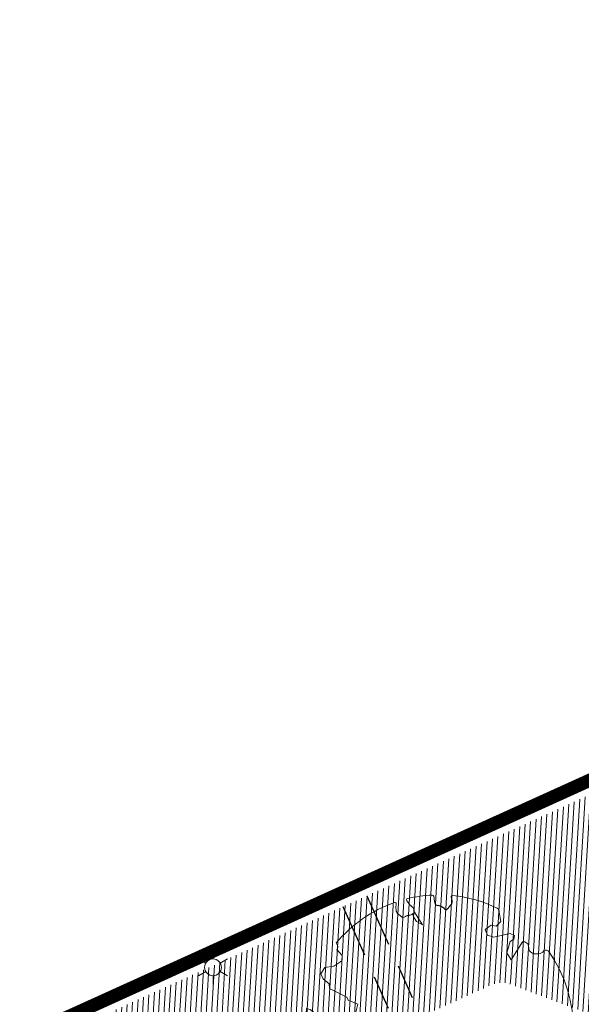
# Model space of a CAD drawing. Header units: metres. Extents: x 195696 to 514079, y 327475 to 328989.
# Tile 68 of 256: x 195934 to 195955, y 327662 to 327699. Entities that reach past the tile are written whole.
import ezdxf
from ezdxf.enums import TextEntityAlignment as Align

# ---------------------------------------------------------------- set-up
doc = ezdxf.new("R2010")
doc.units = ezdxf.units.M
doc.linetypes.add('CENTER2', pattern=[1.125, 0.75, -0.125, 0.125, -0.125])
doc.linetypes.add('RI-GWA_AANSLUITLEIDING-SO', pattern=[23.000000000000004, 4, -1.8, 2.6, -1.8, 4.6, -1.8, 4.6, -1.8])
for name, color, linetype, lineweight in [('B-WE-GR-BOOM-S', 74, 'Continuous', 18), ('B-WE-OV-ARMATUUR-S-250', 7, 'Continuous', 18), ('N-WE-GR-GRAS-A-250', 62, 'Continuous', 18), ('N-WE-KG-WERKGRENS-200-G', 14, 'CENTER2', 35), ('N-WE-RI-GWA_PERCEELAANSLUITLEIDING_PVC_125-G', 30, 'RI-GWA_AANSLUITLEIDING-SO', 25), ('N-WE-RI-VWA_STROOMRICHTING-S', 7, 'Continuous', 25), ('N-WE-VH-GESLOTENVERHARDING-A-200', 252, 'Continuous', 18), ('N-WE-VH-HERSTRATEN-A-200', 252, 'Continuous', 18)]:
    doc.layers.add(name, color=color, linetype=linetype, lineweight=lineweight)
doc.styles.add('NLCS-ISO', font='NLCS-ISO.ttf')

# ---------------------------------------------------------------- blocks, each defined once
blk = doc.blocks.new('*U110')
at = {"ltscale": 0.1}
blk.add_hatch(color=256, dxfattribs=at).paths.add_polyline_path([(2.500000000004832, 0), (-2.500000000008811, -0.8333333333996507), (-2.500000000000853, 0.8333333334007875)])
at = {"ltscale": 0.1, "flags": 128}
blk.add_lwpolyline([(2.500000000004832, 0), (-2.500000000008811, -0.8333333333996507), (-2.500000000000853, 0.8333333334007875)], close=True, dxfattribs=at)
at = {"ltscale": 0.1, "style": 'NLCS-ISO'}
for tag, p in [('BOBL', (-71.93000861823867, 1.13686837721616e-13)), ('MAT', (-0.5000000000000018, 0.5000000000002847))]:
    blk.add_attdef(tag, text='', height=1.8, dxfattribs=at).set_placement(p, align=Align.BOTTOM_RIGHT)
for tag, p in [('DIA', (0.4999999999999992, 0.5000000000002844)), ('BOBR', (75.14239037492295, -2.220446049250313e-16))]:
    blk.add_attdef(tag, text='', height=1.8, dxfattribs=at).set_placement(p, align=Align.BOTTOM_LEFT)
blk.add_attdef('JVA', text='', height=1.8, dxfattribs=at).set_placement((-2.465190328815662e-32, -0.9999999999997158), align=Align.TOP_CENTER)
at = {"ltscale": 0.1, "style": 'NLCS-ISO', "flags": 1}
blk.add_attdef('PUTNR-L', text='', height=1.8, dxfattribs=at).set_placement((-0.8215082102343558, -5.885126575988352), align=Align.BOTTOM_RIGHT)
blk.add_attdef('PUTNR-L', text='', height=1.8, dxfattribs=at).set_placement((1.948397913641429, -5.769780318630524), align=Align.BOTTOM_LEFT)
blk = doc.blocks.new('SGR-BOOM_05')
blk.add_lwpolyline([(0.4325246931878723, 4.711883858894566), (0.4412366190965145, 4.722067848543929), (0.4495406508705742, 4.730963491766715), (0.457499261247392, 4.738955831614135), (0.4651749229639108, 4.746429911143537), (0.4726301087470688, 4.753770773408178), (0.4799272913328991, 4.761363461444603), (0.4871289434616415, 4.769593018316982), (0.4942975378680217, 4.778844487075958), (0.5013792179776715, 4.78953650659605), (0.507854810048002, 4.802222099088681), (0.5130888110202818, 4.817487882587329), (0.5164457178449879, 4.835920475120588), (0.5172900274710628, 4.858106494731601), (0.5149862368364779, 4.884632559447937), (0.5088988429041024, 4.916085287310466), (0.4752610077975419, 5.034436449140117, -0.5293802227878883), (0.5290991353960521, 5.098767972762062, -0.08713876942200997), (2.218306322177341, 4.624671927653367, -0.3723405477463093), (2.284485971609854, 4.472597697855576), (2.353810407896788, 4.119139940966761), (2.180208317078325, 3.946086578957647), (1.99206671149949, 3.985480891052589), (1.766984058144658, 3.816663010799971), (1.853127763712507, 3.602310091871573), (2.086202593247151, 3.527331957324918), (2.711896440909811, 3.67116193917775), (2.864476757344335, 3.58686285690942), (2.849520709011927, 3.452573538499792), (2.706793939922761, 3.364669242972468), (2.577044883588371, 2.941253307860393), (2.743005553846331, 2.669806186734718), (3.167776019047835, 3.346672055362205, -0.5046405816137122), (3.406018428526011, 3.139734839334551, 0.3319483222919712), (3.543642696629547, 2.921146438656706, 0.282007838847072), (3.99290985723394, 3.003759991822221), (3.956968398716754, 2.985163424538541, -0.5121558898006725), (4.162740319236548, 2.983535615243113, -0.1607604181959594), (5.094490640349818, -0.05607239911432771), (4.977332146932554, -0.1690536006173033), (4.976312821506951, -0.2938416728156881), (4.8618704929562, -0.3148519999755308), (4.876229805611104, -0.4378637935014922), (4.698090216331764, -0.3805204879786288), (4.644143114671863, -0.5192137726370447), (4.863809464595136, -0.6652633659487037), (4.932503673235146, -0.7196641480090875), (5.053640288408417, -0.5992007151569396, -0.1063709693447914), (4.340554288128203, -2.610345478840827), (3.70529781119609, -2.2009414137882), (3.587571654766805, -2.281876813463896), (3.512459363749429, -1.944794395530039), (3.286149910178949, -1.67334727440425), (3.023546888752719, -1.675915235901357), (3.029665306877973, -1.990035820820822), (2.830389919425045, -2.677651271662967), (2.860626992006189, -2.808775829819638), (3.005150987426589, -2.829446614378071), (3.929857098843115, -3.182947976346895, -0.2362982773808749), (-0.2250862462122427, -5.013472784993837, 0.1596250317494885), (-0.3470448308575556, -4.770134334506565, 0.3508021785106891), (-0.3148115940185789, -4.527846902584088, -0.5046405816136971), (-0.6000098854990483, -4.392775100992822), (-0.530619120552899, -4.170222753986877), (-0.6474450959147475, -3.962362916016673), (-0.8016343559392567, -3.977834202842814), (-0.8248145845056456, -4.14384857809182), (-0.941790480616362, -4.211479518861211), (-1.080272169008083, -4.105602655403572), (-1.199847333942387, -3.474824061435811), (-1.291065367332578, -3.383747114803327), (-1.521968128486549, -3.390946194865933), (-1.586173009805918, -3.664879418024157), (-1.680264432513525, -3.694423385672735), (-1.769024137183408, -3.922911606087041), (-2.003269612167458, -3.79763926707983, 0.7335825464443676), (-1.917708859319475, -3.972704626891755, -0.8616245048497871), (-1.870123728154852, -4.127626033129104, 0.2799778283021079), (-2.04306959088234, -4.392508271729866), (-2.03586990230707, -4.402599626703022, -0.8270561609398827), (-2.207893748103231, -4.582742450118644, -0.1167741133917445), (-4.152188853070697, -2.556267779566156), (-4.114413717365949, -2.549202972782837), (-4.083543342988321, -2.540638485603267), (-4.058769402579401, -2.530881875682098), (-4.039283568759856, -2.520240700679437), (-4.02427751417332, -2.509022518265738), (-4.012942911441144, -2.497534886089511), (-4.004471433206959, -2.486085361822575), (-3.767567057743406, -2.183934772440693), (-3.762478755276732, -2.173394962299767), (-3.758320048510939, -2.163280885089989), (-3.754774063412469, -2.153365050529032), (-3.751523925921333, -2.143419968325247), (-3.748252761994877, -2.133218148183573), (-3.744643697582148, -2.12253209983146), (-3.740379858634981, -2.111134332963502), (-3.735144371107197, -2.09879735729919), (-3.7287288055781, -2.085363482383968), (-3.721358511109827, -2.070954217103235), (-3.713367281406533, -2.055760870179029), (-3.705088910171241, -2.03997475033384), (-3.696857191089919, -2.02378716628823), (-3.689005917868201, -2.007389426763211), (-3.681868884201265, -1.990972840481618), (-3.675779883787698, -1.974728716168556), (-3.671016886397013, -1.958854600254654), (-3.667634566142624, -1.943572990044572), (-3.665631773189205, -1.929112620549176), (-3.665007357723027, -1.915702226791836), (-3.665760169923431, -1.903570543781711), (-3.66788905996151, -1.892946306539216), (-3.671392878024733, -1.884058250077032), (-3.676270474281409, -1.877135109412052), (-3.682496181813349, -1.87228834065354), (-3.689946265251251, -1.869160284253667), (-3.698472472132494, -1.867276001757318), (-3.707926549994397, -1.86616055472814), (-3.718160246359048, -1.865339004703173), (-3.72902530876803, -1.864336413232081), (-3.740373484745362, -1.86267784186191), (-3.752056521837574, -1.859888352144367), (-3.763951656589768, -1.855601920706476), (-3.776038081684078, -1.849888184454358), (-3.788320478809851, -1.842925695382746), (-3.800803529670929, -1.834893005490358), (-3.813491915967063, -1.8259686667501), (-3.826390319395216, -1.816331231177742), (-3.839503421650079, -1.806159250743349), (-3.852835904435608, -1.795631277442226), (-3.866362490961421, -1.784873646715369), (-3.879938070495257, -1.773803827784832), (-3.893387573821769, -1.76228707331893), (-3.906535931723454, -1.750188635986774), (-4.149695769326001, -2.02842049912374), (-4.161716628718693, -2.014754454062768), (-4.172911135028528, -2.000102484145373), (-4.183104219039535, -1.984329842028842), (-4.192608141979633, -1.967625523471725), (-4.203684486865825, -1.951473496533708), (-4.219082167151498, -1.937681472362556), (-4.241550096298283, -1.928057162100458), (-4.273837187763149, -1.924408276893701), (-4.318692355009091, -1.928542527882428), (-4.378864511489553, -1.942267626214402), (-4.457102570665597, -1.96739128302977, -0.04099741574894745), (-4.791147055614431, -1.027236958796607), (-4.617442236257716, -1.057135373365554), (-4.462688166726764, -1.156360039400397), (-4.380222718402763, -1.081691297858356), (-4.281020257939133, -0.9269601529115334), (-4.376017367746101, -0.7817417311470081), (-4.322820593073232, -0.567248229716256), (-4.520005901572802, -0.551067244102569), (-4.652051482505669, -0.4231675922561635), (-4.89199676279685, -0.5800962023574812, -0.05814040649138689), (-4.988069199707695, 0.8291727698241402), (-4.851792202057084, 0.8021379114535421), (-4.298456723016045, 0.3639367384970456), (-4.059571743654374, 0.4468333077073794), (-3.128243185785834, 0.6926248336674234), (-3.048903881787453, 1.000164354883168), (-3.408870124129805, 1.143500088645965), (-3.464013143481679, 1.261371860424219), (-4.121257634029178, 1.583987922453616), (-4.135853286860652, 1.768685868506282), (-4.357977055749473, 1.956958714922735), (-4.448296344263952, 2.139788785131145), (-4.296559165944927, 2.378269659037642), (-3.957550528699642, 2.431343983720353), (-3.649608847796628, 2.632691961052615), (-3.646147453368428, 2.840191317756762), (-3.838176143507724, 3.066466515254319), (-3.787176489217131, 3.162116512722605), (-3.863200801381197, 3.31009734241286, -0.1342797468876), (-1.664191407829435, 4.834836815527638, -0.5417265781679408), (-1.596738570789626, 4.783170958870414), (-1.607648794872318, 4.639467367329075), (-1.605334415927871, 4.564777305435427), (-1.595180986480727, 4.507652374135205), (-1.578905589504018, 4.464963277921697), (-1.558225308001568, 4.433580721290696), (-1.534857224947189, 4.41037540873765), (-1.510518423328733, 4.392218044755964), (-1.486925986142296, 4.375979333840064), (-1.465438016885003, 4.359178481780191), (-1.44597670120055, 4.341928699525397), (-1.428105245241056, 4.324991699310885), (-1.411386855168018, 4.3091291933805), (-1.395384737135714, 4.295102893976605), (-1.379662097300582, 4.283674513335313), (-1.3637821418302, 4.275605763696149), (-1.347308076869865, 4.271658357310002), (-1.329896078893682, 4.272312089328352), (-1.3115742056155, 4.276919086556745), (-1.292463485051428, 4.284549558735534), (-1.272684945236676, 4.294273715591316), (-1.25235961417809, 4.305161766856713), (-1.231608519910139, 4.316283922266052), (-1.210552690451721, 4.326710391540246), (-1.189313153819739, 4.335511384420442), (-1.168017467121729, 4.342023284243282), (-1.146819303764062, 4.346647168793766), (-1.125878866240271, 4.350050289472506), (-1.105356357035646, 4.352899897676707), (-1.085411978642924, 4.355863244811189), (-1.066205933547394, 4.359607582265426), (-1.047898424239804, 4.364800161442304), (-1.030649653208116, 4.372108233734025), (-1.014588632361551, 4.38201337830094), (-0.9997196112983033, 4.394254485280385), (-0.9860156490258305, 4.40838477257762), (-0.9734498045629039, 4.423957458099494), (-0.9628477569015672, 4.324096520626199), (-0.940279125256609, 4.298315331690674), (-0.8338833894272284, 4.117847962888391), (-0.6106941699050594, 3.995871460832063), (-0.9268198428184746, 4.507921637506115), (-0.9210099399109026, 4.523481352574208), (-0.9169947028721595, 4.538581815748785), (-0.9151697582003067, 4.553389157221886), (-0.9159307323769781, 4.56806950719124), (-0.9196732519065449, 4.58278899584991), (-0.9267929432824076, 4.59771375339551), (-0.9376854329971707, 4.613009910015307), (-0.9526429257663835, 4.628990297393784), (-0.9715439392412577, 4.64655455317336), (-0.9941635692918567, 4.666749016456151), (-1.020276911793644, 4.690620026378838), (-1.049659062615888, 4.719213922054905), (-1.082085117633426, 4.753577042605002), (-1.117330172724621, 4.794755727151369), (-1.199269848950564, 4.900951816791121, -0.5431042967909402), (-1.17106461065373, 4.981224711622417, -0.04676559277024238), (-0.234242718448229, 5.117425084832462, -0.3851675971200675), (-0.1815216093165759, 5.074406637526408), (-0.1522898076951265, 4.88240583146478), (-0.1377666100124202, 4.822421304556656), (-0.1214819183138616, 4.780422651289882), (-0.1038292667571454, 4.753143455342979), (-0.08520218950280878, 4.737317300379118), (-0.06599422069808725, 4.729677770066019), (-0.04659889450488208, 4.72695844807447), (-0.02740974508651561, 4.725892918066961), (-0.008747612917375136, 4.723795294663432), (0.009357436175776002, 4.720301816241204), (0.02694803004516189, 4.715629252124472), (0.04406679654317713, 4.709994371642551), (0.06075636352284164, 4.703613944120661), (0.07705935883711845, 4.696704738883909), (0.09301841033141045, 4.68948352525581), (0.1086761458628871, 4.682167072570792), (0.1240417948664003, 4.674922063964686), (0.138990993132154, 4.66771483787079), (0.1533659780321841, 4.660461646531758), (0.1670089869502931, 4.653078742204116), (0.1797622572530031, 4.645482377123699), (0.1914680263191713, 4.637588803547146), (0.2019685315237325, 4.629314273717), (0.211106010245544, 4.620575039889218), (0.2188088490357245, 4.611358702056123), (0.2253500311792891, 4.601938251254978), (0.2310886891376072, 4.59265802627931), (0.236383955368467, 4.583862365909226), (0.2415949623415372, 4.575895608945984), (0.2470808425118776, 4.56910209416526), (0.2532007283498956, 4.563826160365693), (0.2603137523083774, 4.560412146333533), (0.2686849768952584, 4.559130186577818), (0.2782031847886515, 4.55995359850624), (0.2886630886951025, 4.562781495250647), (0.2998594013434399, 4.567512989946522), (0.31158683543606, 4.574047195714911), (0.3236401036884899, 4.582283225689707), (0.3358139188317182, 4.592120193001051), (0.3479029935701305, 4.603457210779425), (0.3597324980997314, 4.616146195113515), (0.3712494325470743, 4.629850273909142), (0.382431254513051, 4.644185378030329), (0.393255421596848, 4.658767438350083), (0.4036993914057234, 4.673212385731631), (0.4137406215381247, 4.687136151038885), (0.4233565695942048, 4.700154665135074)], format="xyb", close=True)
blk.add_circle((0, 0), 0.15)
blk = doc.blocks.new('SOV-ARMATUUR-SO')
for p, q in [((8.349587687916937e-10, 1.265625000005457), (1.669846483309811e-09, 2.53125000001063)), ((-1.096064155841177, 0.6328125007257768), (-2.192125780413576, 1.265625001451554)), ((1.096064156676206, 0.6328124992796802), (2.192125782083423, 1.26562499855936)), ((-1.096064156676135, -0.6328124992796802), (-2.192125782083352, -1.26562499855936)), ((-8.349587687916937e-10, -1.265625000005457), (-1.669775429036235e-09, -2.53125000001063)), ((1.096064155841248, -0.6328125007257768), (2.192125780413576, -1.265625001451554))]:
    blk.add_line(p, q)
blk.add_circle((0, 0), 1.265625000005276)
at = {"style": 'NLCS-ISO'}
blk.add_attdef('TYPE', text='', height=1.75, dxfattribs=at).set_placement((0.1052451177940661, 3.816837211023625), align=Align.MIDDLE_CENTER)

msp = doc.modelspace()

# ---------------------------------------------------------------- hatches: boundary and pattern name
at = {"layer": 'N-WE-GR-GRAS-A-250', "lineweight": 0}
h = msp.add_hatch(dxfattribs=at)
h.set_pattern_fill('AGR-GRAS_02-SO', color=256, scale=0.05, pattern_type=2)
h.set_pattern_definition([(0, (0, 0), (0.5, 0.5), [0.125, -0.375]), (0, (0.275, 0.3), (0.5, 0.5), [0.125, -0.375]), (90, (0.05, 0.175), (-0.5, 0.5), [0.125, -0.375]), (90, (0.25, 0.35), (-0.5, 0.5), [0.125, -0.375]), (45, (0.1, 0.35), (0, 0.5000000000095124), [0.125, -0.582106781]), (135, (0.275, 0), (-0.5000000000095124, 0), [0.125, -0.582106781]), (26.56505119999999, (0.125, 0.15), (0.5000000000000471, 2.000322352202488e-10), [0.125, -0.9930339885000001]), (26.56505119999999, (0.35, 0.4), (0.5000000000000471, 2.000322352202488e-10), [0.125, -0.9930339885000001]), (63.43494882, (0.35, 0), (2.54993137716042e-11, 0.500000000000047), [0.125, -0.9930339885]), (63.43494882, (0.125, 0.225), (2.54993137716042e-11, 0.500000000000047), [0.125, -0.9930339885]), (63.43494882, (0.3, 0.1), (2.54993137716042e-11, 0.500000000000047), [0.125, -0.9930339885]), (116.5650512, (0, 0.275), (-2.000324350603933e-10, 0.500000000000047), [0.125, -0.9930339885]), (153.43494882, (0.1, 0.07500000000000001), (-0.500000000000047, 2.549949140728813e-11), [0.125, -0.9930339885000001])])
edge = h.paths.add_edge_path(flags=17)
edge.add_arc((195894.559118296, 327628.0008672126), 2.00000000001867, 141.4672806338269, 205.6254233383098)
edge.add_line((195892.7558368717, 327627.1358954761), (195893.6442734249, 327625.2836949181))
edge.add_line((195893.6442734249, 327625.2836949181), (195903.1995377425, 327629.2377206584))
edge.add_line((195903.1995377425, 327629.2377206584), (195901.9728150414, 327631.3262218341))
edge.add_line((195901.9728150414, 327631.3262218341), (195892.9946132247, 327629.2467901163))
edge = h.paths.add_edge_path()
edge.add_arc((195894.559118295, 327628.0008672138), 1.999999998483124, 114.1582394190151, 205.6254233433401)
edge.add_line((195892.7558368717, 327627.1358954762), (195893.6442734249, 327625.283694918))
edge.add_line((195893.6442734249, 327625.283694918), (195888.7015997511, 327623.1984623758))
edge.add_line((195888.7015997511, 327623.1984623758), (195889.2842258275, 327621.9323330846))
edge.add_line((195889.2842258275, 327621.9323330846), (195891.6600081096, 327616.7851886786))
edge.add_arc((195897.7335764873, 327603.552450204), 14.56000001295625, 109.5185303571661, 114.65419813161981, ccw=False)
edge.add_arc((195898.4012773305, 327603.225723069), 15.10000000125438, 98.33438612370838, 111.4926544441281, ccw=False)
edge.add_line((195896.2125317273, 327618.1662515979), (195896.9700282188, 327618.3502061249))
edge.add_arc((195895.0962950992, 327626.0659513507), 7.940000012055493, 283.6497829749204, 306.4932178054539)
edge.add_line((195899.8184324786, 327619.6827688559), (195901.0766474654, 327620.613568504))
edge.add_arc((196065.2309153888, 327394.0238279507), 279.802670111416, 123.9376761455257, 125.92167150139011, ccw=False)
edge.add_arc((196052.4705127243, 327415.9658439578), 254.4799999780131, 116.04817992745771, 124.3121944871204, ccw=False)
edge.add_arc((196065.230915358, 327394.0238282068), 279.8026698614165, 114.4387036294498, 116.42269830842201, ccw=False)
edge.add_line((195949.4710925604, 327648.7574095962), (195977.2456928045, 327661.0463759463))
edge.add_line((195977.2456928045, 327661.0463759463), (195976.1714002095, 327663.921825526))
edge.add_line((195976.1714002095, 327663.921825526), (195975.1513113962, 327666.3509349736))
edge.add_line((195975.1513113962, 327666.3509349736), (195928.3581608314, 327645.3531347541))
edge.add_line((195928.3581608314, 327645.3531347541), (195893.7406020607, 327629.8257045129))
at = {"layer": 'N-WE-VH-GESLOTENVERHARDING-A-200', "lineweight": 0}
h = msp.add_hatch(dxfattribs=at)
h.set_pattern_fill('AVH-GESLOTEN-SOD', color=256, scale=0.1, angle=28, pattern_type=2)
h.set_pattern_definition([(87.99999999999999, (0, 0), (-0.1998781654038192, 0.006979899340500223), []), (148, (0, 0), (-0.1059838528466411, -0.1696096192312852), [])])
edge = h.paths.add_edge_path()
edge.add_arc((196043.1978634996, 327406.4100113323), 243.7000000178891, 114.6377677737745, 117.7694669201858)
edge.add_arc((195952.9500934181, 327577.8014638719), 49.99999999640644, 117.769466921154, 133.471123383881)
edge.add_arc((195884.1512031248, 327650.3735845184), 50.00000000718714, 306.4912656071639, 313.4711229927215, ccw=False)
edge.add_line((195913.8862149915, 327610.1762080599), (195909.2428863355, 327617.4930319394))
edge.add_arc((196043.1953181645, 327406.4153922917), 249.9940478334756, 114.63775157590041, 122.39970749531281, ccw=False)
edge.add_line((195938.9778525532, 327633.6503891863), (196015.1880523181, 327668.6029268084))
edge.add_arc((195990.1752496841, 327723.1406174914), 60.00000000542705, 294.6377677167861, 307.6954955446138)
edge.add_line((196026.8631397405, 327675.6643210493), (196030.3420670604, 327668.7281570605))
edge.add_line((196030.3420670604, 327668.7281570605), (196027.0168718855, 327667.1070542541))
edge.add_line((196027.0168718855, 327667.1070542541), (196016.1131317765, 327662.0962125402))
edge.add_line((196016.1131317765, 327662.0962125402), (195941.6041967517, 327627.9239316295))
at = {"layer": 'N-WE-VH-HERSTRATEN-A-200', "lineweight": 0}
h = msp.add_hatch(dxfattribs=at)
h.set_pattern_fill('AVH-HERSTRATEN-SOD', color=256, scale=0.2, angle=26.57, pattern_type=2)
h.set_pattern_definition([(86.57000000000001, (195915.4831970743, 327624.8546070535), (-0.1996417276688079, 0.01196580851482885), [])])
edge = h.paths.add_edge_path()
edge.add_line((195975.5447569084, 327665.4196369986), (195979.9144058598, 327667.349492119))
edge.add_line((195979.9144058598, 327667.349492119), (195979.877, 327667.411))
edge.add_arc((195979.9212362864, 327667.8722738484), 0.4633901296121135, 204.9231770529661, 264.5220715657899, ccw=False)
edge.add_line((195979.501, 327667.677), (195976.296, 327674.723))
edge.add_line((195976.296, 327674.723), (195976.295, 327674.763))
edge.add_line((195976.295, 327674.763), (195975.4843143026, 327678.5424044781))
edge.add_line((195975.4843143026, 327678.5424044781), (195972.73, 327677.2939999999))
edge.add_line((195972.73, 327677.2939999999), (195926.405, 327656.297))
edge.add_line((195926.405, 327656.297), (195882.549, 327636.431))
edge.add_line((195882.549, 327636.431), (195884.689, 327631.956))
edge.add_line((195884.689, 327631.956), (195886.282, 327632.689))
edge.add_arc((195886.448, 327631.8359999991), 0.8690023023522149, 78.98747017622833, 101.01252982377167, ccw=False)
edge.add_line((195886.614, 327632.689), (195894.031, 327636.115))
edge.add_line((195894.031, 327636.115), (195894.05, 327636.124))
edge.add_line((195894.05, 327636.124), (195899.109, 327638.431))
edge.add_line((195899.109, 327638.431), (195910.294, 327643.542))
edge.add_line((195910.294, 327643.542), (195916.7165272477, 327646.435513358))
edge.add_arc((195917.1586417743, 327645.5148926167), 1.021277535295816, 91.04590013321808, 115.65195938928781, ccw=False)
edge.add_line((195917.14, 327646.536), (195927.892, 327651.503))
edge.add_line((195927.892, 327651.503), (195934.305, 327654.398))
edge.add_line((195934.305, 327654.398), (195934.416, 327654.448))
edge.add_line((195934.416, 327654.448), (195945.396, 327659.423))
edge.add_line((195945.396, 327659.423), (195951.838, 327662.336))
edge.add_arc((195952.2643381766, 327661.4622356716), 0.9722285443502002, 93.14492670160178, 116.00926088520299, ccw=False)
edge.add_line((195952.211, 327662.433), (195962.962, 327667.401))
edge.add_line((195962.962, 327667.401), (195968.097, 327669.671))
edge.add_arc((195969.9610096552, 327664.9667886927), 5.060052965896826, 46.282945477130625, 111.6155881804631, ccw=False)
edge.add_arc((195969.9542878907, 327664.6963484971), 5.263311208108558, 43.64465055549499, 48.265031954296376, ccw=False)
edge.add_arc((195970.1787225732, 327664.9496708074), 4.926145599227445, 33.08821904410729, 43.3141953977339, ccw=False)
edge.add_arc((195958.8602193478, 327657.5624091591), 18.44206666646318, 25.217092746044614, 33.11981405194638, ccw=False)
h = msp.add_hatch(dxfattribs=at)
h.set_pattern_fill('AVH-HERSTRATEN-SOD', color=256, scale=0.2, angle=26.56885433, pattern_type=2)
h.set_pattern_definition([(86.56885433, (195915.4831970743, 327624.8546070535), (-0.1996414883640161, 0.01196980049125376), [])])
edge = h.paths.add_edge_path()
edge.add_line((195952.211, 327662.433), (195962.962, 327667.401))
edge.add_arc((195963.1889349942, 327666.938645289), 0.5150450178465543, 116.142933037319, 246.3104727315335)
edge.add_line((195962.982, 327666.467), (195966.479, 327665.139))
edge.add_arc((195966.4272025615, 327664.8864717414), 0.257785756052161, -32.754288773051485, 78.40852784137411, ccw=False)
edge.add_line((195966.644, 327664.747), (195965.952, 327662.981))
edge.add_arc((195965.6956049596, 327663.0379080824), 0.2626346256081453, 236.06798526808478, 347.48580009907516, ccw=False)
edge.add_line((195965.549, 327662.82), (195964.027, 327663.404))
edge.add_arc((195963.8288639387, 327662.9290302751), 0.514639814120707, 67.35629196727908, 158.8163201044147)
edge.add_line((195963.349, 327663.115), (195962.737, 327661.539))
edge.add_arc((195962.4569469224, 327661.6606195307), 0.3053212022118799, 247.2752573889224, 336.52598831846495, ccw=False)
edge.add_line((195962.339, 327661.379), (195960.782, 327661.981))
edge.add_arc((195960.6268519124, 327661.4940097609), 0.5111070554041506, 72.32886901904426, 159.8590089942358)
edge.add_line((195960.147, 327661.67), (195959.573, 327660.06))
edge.add_arc((195959.2806560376, 327660.2203276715), 0.3334215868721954, 246.7425345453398, 331.2586957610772, ccw=False)
edge.add_line((195959.149, 327659.914), (195952.592, 327662.376))
edge.add_arc((195952.2558333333, 327661.4308333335), 1.003169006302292, 70.42109409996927, 92.56149925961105)

# ---------------------------------------------------------------- linework, layer by layer
at = {"layer": 'N-WE-KG-WERKGRENS-200-G', "ltscale": 20, "const_width": 0.5, "flags": 128}
msp.add_lwpolyline([(195828.5449324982, 327534.879240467, 0.003022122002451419), (195829.93590122, 327535.771814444, 0.01445730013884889), (195849.9203571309, 327549.7795194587), (195856.8154032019, 327554.916298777, 0.003168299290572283), (195864.1639217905, 327560.5850023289, 0.004116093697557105), (195873.665133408, 327568.1354444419), (195875.2468758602, 327569.7402853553, -0.04590442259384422), (195893.6684553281, 327584.1758765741, -0.003920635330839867), (195895.415665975, 327585.2829132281), (195899.6903654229, 327587.1140162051), (195908.6549476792, 327591.1456296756), (195913.7783480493, 327593.5262803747), (195911.7519175, 327599.815644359, 0.01672595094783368), (195914.3030782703, 327602.3834741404, -0.05873833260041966), (195918.1914157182, 327605.6903519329, -0.0149636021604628), (195933.7835255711, 327615.4114837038, -0.02290013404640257), (195960.6453597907, 327629.6436936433), (195962.2695904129, 327626.1022357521), (195964.6556142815, 327627.196545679), (195963.0164419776, 327630.7705827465), (195985.3556549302, 327641.6865604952), (195986.2883373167, 327639.6407298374), (195991.3787427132, 327641.9896044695), (195991.2167854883, 327642.3405929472), (196016.8331699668, 327654.1033951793), (196043.3648561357, 327666.2187952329), (196062.7450758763, 327674.9827924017, -0.2249660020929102), (196073.449816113, 327674.7914675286, -0.1421209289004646), (196089.6624870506, 327659.9048043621), (196098.6602686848, 327645.085066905), (196102.7039221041, 327638.3856411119), (196105.2942913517, 327634.0936276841), (196104.5483598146, 327630.4830016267), (196106.5069983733, 327630.0783598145), (196106.8157439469, 327631.572819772), (196109.5556329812, 327627.0332549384), (196106.9175713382, 327623.6433724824), (196107.2726273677, 327621.2378997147), (196108.1724373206, 327618.762568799), (196115.3588616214, 327620.4646843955), (196117.1091711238, 327616.5289866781), (196119.7797565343, 327617.7166670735), (196121.91969184, 327613.0267845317, -0.00392140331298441), (196122.0892688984, 327612.647286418), (196123.750845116, 327608.8491332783), (196134.2791748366, 327613.0028017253), (196129.7162030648, 327622.9043765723), (196131.4787331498, 327623.7577356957), (196131.9220392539, 327622.8057424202), (196136.5309742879, 327625.0444784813), (196135.9782779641, 327626.2430509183, 0.0008442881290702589), (196135.4677727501, 327627.3242460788, 0.00200703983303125), (196134.3940288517, 327629.5648853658, 0.01591494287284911), (196124.8497653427, 327647.7894020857), (196123.6001729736, 327650.0628411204), (196120.6893621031, 327655.3570407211, -0.0299467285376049), (196119.8876454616, 327657.1722740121, -0.03392687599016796), (196119.2473421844, 327659.3243675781, -0.079656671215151), (196118.7071710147, 327669.5938870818, -0.05596398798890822), (196120.895766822, 327679.4810814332, -0.02465094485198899), (196122.3280872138, 327683.3089118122, -0.06398449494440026), (196127.6991712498, 327692.3564989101, -0.0612915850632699), (196136.293138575, 327701.4290951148, -0.002153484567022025), (196137.0448438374, 327702.0496886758), (196134.1238128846, 327705.3584450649), (196130.8403230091, 327710.2730661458), (196128.7795578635, 327714.2167266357), (196130.2824716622, 327714.9511575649), (196136.9835533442, 327718.6725045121), (196150.0915809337, 327725.9518544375), (196156.6698113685, 327729.6049777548, 0.02051814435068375), (196159.759876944, 327731.9555349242, 0.01138610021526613), (196162.7602591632, 327734.61370686), (196165.2195120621, 327736.8760195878), (196167.7078296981, 327739.1642312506), (196170.8379913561, 327742.0864486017), (196172.2114536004, 327743.3378795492), (196172.7900103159, 327745.3866384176), (196177.2139084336, 327749.0588039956), (196171.1339694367, 327757.446802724), (196170.3308734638, 327756.8646883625), (196166.3917223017, 327754.1642742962, -0.0100198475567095), (196156.8914572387, 327748.0422097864, -0.01471472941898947), (196147.7306214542, 327742.3407961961, -0.01528916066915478), (196132.0511333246, 327733.9555756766), (196122.9626991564, 327729.5143181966), (196100.9848614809, 327719.042824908), (196087.5797895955, 327712.7232624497), (196081.7786652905, 327709.9886752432, -0.2480229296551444), (196065.9737873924, 327710.7727387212, -0.0712461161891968), (196063.1016454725, 327712.8429666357), (196060.8679620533, 327714.9103437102), (196050.3103998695, 327724.2971762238), (196044.9293871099, 327729.4094879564), (196037.4614946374, 327736.5039462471), (196032.9629942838, 327731.7832916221), (196022.0346868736, 327741.8797633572), (196018.5616055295, 327737.8270700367), (196029.6593570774, 327728.3165073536), (196024.2891402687, 327722.6810873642), (196034.8576936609, 327713.3451998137), (196036.6471843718, 327711.7636285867), (196037.5375465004, 327710.9511731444), (196040.1934819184, 327706.0842392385), (196041.8161890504, 327702.9959890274), (196042.3214468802, 327700.6229266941), (196041.2663362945, 327695.3568707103), (196023.709869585, 327687.1903512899), (196023.4951042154, 327687.5758275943), (195979.9437075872, 327667.9113284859), (195976.7737302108, 327674.8803333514), (195975.8441556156, 327679.2544665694), (195926.1986886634, 327656.7524510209), (195882.7902105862, 327637.089170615), (195881.879234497, 327639.009765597), (195874.9585656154, 327635.9455117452), (195875.384539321, 327634.9207798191, -0.04918109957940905), (195875.5385754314, 327634.4258961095, -0.2318256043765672), (195874.9557544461, 327632.1454860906, -0.07746400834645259), (195874.3361499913, 327631.6101987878), (195873.9705564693, 327631.4274020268), (195873.5946628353, 327631.2433504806), (195871.5802376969, 327630.3158382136), (195870.8957485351, 327630.0005341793), (195869.0103416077, 327629.1436501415), (195872.6494445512, 327620.8904526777), (195873.4676874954, 327621.2196042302, -0.07566582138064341), (195875.1650564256, 327621.7493192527), (195875.3232605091, 327621.7713942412), (195875.4866921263, 327621.7896601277, -0.08613164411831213), (195877.2482289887, 327621.6983242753, -0.01963332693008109), (195877.6368416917, 327621.5943180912, -0.1395863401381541), (195880.0341996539, 327620.0301874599, -0.05548109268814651), (195880.685988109, 327619.0919567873), (195880.8395418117, 327618.7565879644), (195880.9070976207, 327618.608889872), (195878.4306356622, 327617.5280064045), (195879.5647862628, 327616.8923987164), (195882.3475669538, 327610.7493257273), (195879.8452018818, 327608.734657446, 0.1964746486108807), (195876.1627006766, 327602.0723668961, -0.1879515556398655), (195875.3311774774, 327600.5077894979), (195872.4633350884, 327598.0391846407, 0.01059940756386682), (195868.9136781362, 327594.85022724), (195868.0938996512, 327594.081733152, -0.02178076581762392), (195864.8276881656, 327591.2767985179), (195861.4742628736, 327588.6417396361), (195859.1297837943, 327585.548004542, -0.03149793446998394), (195856.5342211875, 327582.6121502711, -0.008822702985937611), (195850.2659221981, 327577.0803502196, -0.01452253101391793), (195839.5124260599, 327568.4463028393), (195839.2340966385, 327568.2322805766, -0.02049592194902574), (195820.3248775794, 327554.9465112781), (195818.0145626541, 327553.4715049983), (195816.984273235, 327552.8391840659), (195828.5449324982, 327534.879240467)], format="xyb", close=True, dxfattribs=at)
at = {"layer": 'N-WE-RI-GWA_PERCEELAANSLUITLEIDING_PVC_125-G', "ltscale": 0.5}
for points in [[(195947.181519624, 327665.7166124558), (195952.0182091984, 327654.8696728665)], [(195946.2682033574, 327665.309361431), (195951.7515565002, 327653.0121901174)]]:
    msp.add_lwpolyline(points, dxfattribs=at)

# ---------------------------------------------------------------- block references
at = {"layer": 'B-WE-GR-BOOM-S'}
msp.add_blockref('SGR-BOOM_05', (195949.884, 327660.626, 87.228), dxfattribs=at)
at = {"layer": 'B-WE-OV-ARMATUUR-S-250', "xscale": 0.25, "yscale": 0.25, "zscale": 0.25}
msp.add_blockref('SOV-ARMATUUR-SO', (195941.365, 327663.014, 87.059), dxfattribs=at)
at = {"layer": 'N-WE-RI-VWA_STROOMRICHTING-S', "xscale": 0.25, "yscale": 0.25, "zscale": 0.25, "rotation": 24.05347892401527}
msp.add_blockref('*U110', (195953.79071554, 327653.9243162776), dxfattribs=at).add_auto_attribs({'MAT': 'Bt', 'DIA': '900', 'BOBL': '84.43+', 'BOBR': '84.38+', 'JVA': '42m'})

doc.saveas('drawing.dxf')
